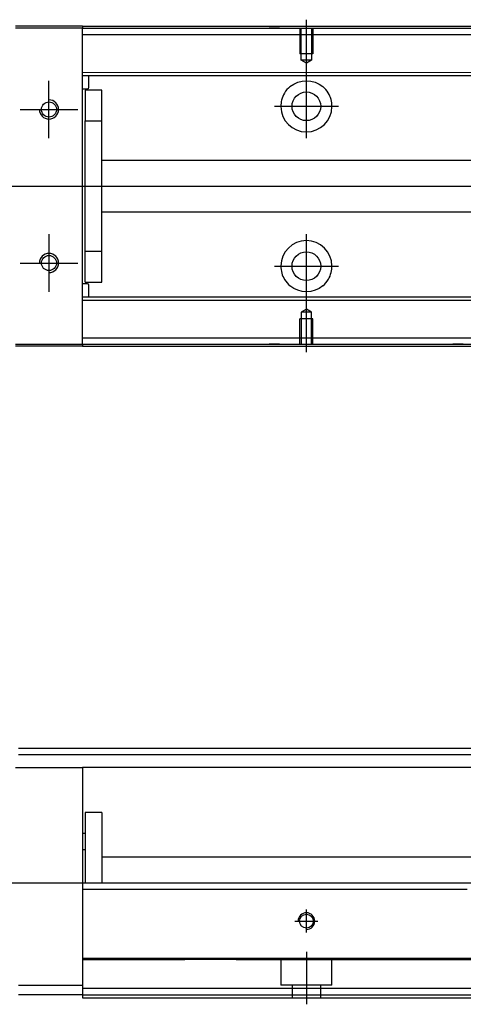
# Model space of a CAD drawing. Header units: millimetres. Extents: x -580 to 3135, y 49 to 860.
# Tile 23 of 24: x 274 to 343, y 698 to 851. Entities that reach past the tile are written whole.
import ezdxf
from ezdxf.lldxf.tags import DXFTag

# ---------------------------------------------------------------- set-up
doc = ezdxf.new("R2010")
doc.units = ezdxf.units.MM
doc.layers.get('0').update_dxf_attribs({"linetype": 'CONTINUOUS'})
tags = doc.linetypes.add('DASHED', pattern=[25.72, 12.86, -12.86]).pattern_tags.tags
tags[6:7] = [DXFTag(74, 4), DXFTag(75, 0), DXFTag(340, '0'), DXFTag(46, 0.0), DXFTag(50, 0.0), DXFTag(44, 0.0), DXFTag(45, 0.0)]
tags[4:5] = [DXFTag(74, 4), DXFTag(75, 0), DXFTag(340, '0'), DXFTag(46, 0.0), DXFTag(50, 0.0), DXFTag(44, 0.0), DXFTag(45, 0.0)]

msp = doc.modelspace()

# ---------------------------------------------------------------- linework, layer by layer
at = {"ltscale": 0.3}
for p, q in [((318.35, 839.24), (318.35, 851.44)), ((318.35, 832.91), (318.35, 842.91)), ((313.35, 837.91), (323.35, 837.91)), ((246.44, 825.41), (450.27, 825.41)), ((318.35, 803.39), (318.35, 817.91)), ((313.35, 812.91), (323.35, 812.91)), ((318.35, 799.47), (318.35, 807.91)), ((318.35, 708.74), (318.35, 712.34)), ((318.35, 708.74), (318.35, 712.34)), ((316.55, 710.54), (320.15, 710.54)), ((316.55, 710.54), (320.15, 710.54)), ((318.35, 705.74), (318.35, 697.54)), ((318.35, 705.74), (318.35, 697.54))]:
    msp.add_line(p, q, dxfattribs=at)
at = {"linetype": 'Continuous'}
for p, q in [((283.35, 850.41), (272.85, 850.41)), ((283.35, 850.41), (283.35, 850.11)), ((283.35, 850.11), (433.35, 850.11)), ((283.35, 800.71), (283.35, 850.11)), ((283.35, 850.11), (283.35, 850.11)), ((283.35, 850.11), (283.35, 850.11)), ((283.35, 849.11), (433.35, 849.11)), ((283.35, 800.42), (272.85, 800.42)), ((283.35, 801.71), (433.35, 801.71)), ((283.35, 800.71), (433.35, 800.71)), ((283.35, 800.71), (283.35, 800.42)), ((283.35, 800.71), (283.35, 800.71)), ((283.35, 800.71), (283.35, 800.71)), ((353.49, 737.54), (273.35, 737.54)), ((272.85, 734.54), (283.35, 734.54)), ((283.35, 734.54), (283.35, 715.54)), ((352.12, 734.54), (283.35, 734.54)), ((286.37, 727.54), (283.75, 727.54)), ((283.75, 727.54), (283.75, 716.54)), ((286.37, 727.54), (286.37, 716.54)), ((283.75, 724.24), (283.35, 724.24)), ((283.35, 721.74), (283.75, 721.74)), ((345.76, 720.54), (286.37, 720.54)), ((283.35, 716.54), (343.94, 716.54)), ((283.35, 716.54), (283.35, 715.54)), ((283.35, 715.54), (343.48, 715.54)), ((283.35, 715.54), (283.35, 705.04)), ((283.35, 705.04), (283.35, 704.75)), ((283.35, 704.74), (283.35, 704.74)), ((283.35, 704.74), (283.35, 700.04)), ((273.35, 700.54), (283.35, 700.54)), ((283.35, 699.04), (273.35, 699.04)), ((283.35, 700.04), (336.43, 700.04)), ((283.35, 700.04), (283.35, 698.54)), ((336.43, 700.04), (433.35, 700.04)), ((283.35, 698.54), (335.75, 698.54)), ((335.75, 698.54), (433.35, 698.54))]:
    msp.add_line(p, q, dxfattribs=at)
at = {"linetype": 'DASHED', "ltscale": 0.1}
for p, q in [((283.35, 850.11), (272.85, 850.11)), ((314.15, 850.11), (312.55, 850.11)), ((317.35, 850.11), (317.35, 846.11)), ((317.55, 845.11), (317.55, 850.11)), ((319.15, 850.11), (319.15, 845.11)), ((319.35, 850.11), (319.35, 846.11)), ((319.35, 846.11), (317.35, 846.11)), ((318.35, 844.65), (317.55, 845.11)), ((319.15, 845.11), (317.55, 845.11)), ((319.15, 845.11), (318.35, 844.65)), ((283.35, 843.21), (380.06, 843.22)), ((283.35, 842.71), (380.06, 842.72)), ((284.35, 840.86), (284.35, 842.71)), ((283.35, 840.66), (284.15, 840.66)), ((286.37, 840.41), (283.75, 840.41)), ((283.75, 840.41), (283.75, 835.61)), ((286.37, 835.61), (286.37, 840.41)), ((283.75, 835.61), (286.37, 835.61)), ((283.75, 815.22), (283.75, 835.61)), ((286.37, 815.22), (286.37, 835.61)), ((381.06, 829.42), (286.37, 829.41)), ((286.37, 821.41), (381.06, 821.42)), ((286.37, 815.22), (283.75, 815.22)), ((283.75, 810.41), (283.75, 815.22)), ((286.37, 810.41), (286.37, 815.22)), ((284.15, 810.16), (283.35, 810.16)), ((283.75, 810.41), (286.37, 810.41)), ((284.35, 808.11), (284.35, 809.96)), ((283.35, 808.11), (380.06, 808.12)), ((283.35, 807.61), (380.06, 807.62)), ((318.35, 806.17), (317.55, 805.71)), ((317.55, 805.71), (317.55, 800.71)), ((319.15, 805.71), (317.55, 805.71)), ((319.15, 805.71), (318.35, 806.17)), ((319.15, 800.71), (319.15, 805.71)), ((319.35, 804.71), (317.35, 804.71)), ((317.35, 800.71), (317.35, 804.71)), ((319.35, 800.71), (319.35, 804.71)), ((272.85, 800.71), (283.35, 800.71)), ((314.15, 800.71), (312.55, 800.71)), ((342.86, 800.71), (341.26, 800.71)), ((353.03, 736.54), (273.35, 736.54)), ((283.35, 704.54), (299.35, 704.54)), ((307.35, 704.54), (299.35, 704.54)), ((307.35, 704.54), (307.35, 704.54)), ((307.35, 704.54), (338.48, 704.54)), ((314.35, 704.54), (314.35, 700.54)), ((322.35, 700.54), (322.35, 704.54)), ((338.48, 704.54), (360.06, 704.54)), ((322.35, 700.54), (314.35, 700.54)), ((316.1, 700.54), (316.1, 698.54)), ((320.6, 698.54), (320.6, 700.54))]:
    msp.add_line(p, q, dxfattribs=at)
for p, q in [((278.1, 832.91), (278.1, 841.91)), ((273.6, 837.41), (282.6, 837.41)), ((278.1, 817.91), (278.1, 808.91)), ((273.6, 813.41), (282.6, 813.41)), ((222.35, 716.54), (443.85, 716.54))]:
    msp.add_line(p, q)
at = {"linetype": 'DASHED'}
for p, q in [((283.35, 800.71), (283.35, 800.71)), ((317.55, 710.54), (317.55, 710.54)), ((317.55, 710.54), (317.55, 710.54)), ((319.15, 710.54), (319.15, 710.54)), ((319.15, 710.54), (319.15, 710.54))]:
    msp.add_line(p, q, dxfattribs=at)
at = {"linetype": 'DASHED', "ltscale": 0.1}
for centre, radius in [((318.35, 837.91), 2.25), ((278.1, 837.41), 1.18), ((278.1, 813.41), 1.18), ((318.35, 812.91), 2.25)]:
    msp.add_circle(centre, radius, dxfattribs=at)
msp.add_circle((318.35, 710.54), 1.08)
at = {"linetype": 'DASHED', "ltscale": 0.1, "extrusion": (0, 0, -1)}
for centre, start, end in [((-318.35, 837.91), 50.0829, 129.9171), ((-318.35, 812.91), 230.0829, 309.9171)]:
    msp.add_arc(centre, 4, start, end, dxfattribs=at)
at = {"linetype": 'DASHED', "ltscale": 0.1}
for centre, radius, start, end in [((284.15, 840.86), 0.2, 270, 0), ((278.1, 837.41), 1.5, 180, 90), ((318.35, 837.91), 4, 180.7109, 359.2891), ((318.35, 812.91), 4, 0.7109, 179.2891), ((278.1, 813.41), 1.5, 270, 180), ((284.15, 809.96), 0.2, 0, 90)]:
    msp.add_arc(centre, radius, start, end, dxfattribs=at)
msp.add_arc((318.35, 710.54), 1.3, 270, 180)
at = {"linetype": 'Continuous'}
for points in [[(283.35, 850.41), (443.35, 850.41)], [(283.35, 850.11), (433.35, 850.11)], [(283.35, 800.71), (433.35, 800.71)], [(283.35, 800.42), (443.35, 800.42)], [(283.35, 704.74), (338.57, 704.74)], [(338.57, 704.74), (433.35, 704.74)]]:
    msp.add_open_spline(points, degree=1, dxfattribs=at)
at = {"linetype": 'DASHED', "ltscale": 0.1}
for points, knots in [([(315.79, 840.98), (315.45, 840.7), (315.15, 840.36), (314.72, 839.64), (314.57, 839.27), (314.39, 838.56), (314.35, 838.21), (314.35, 837.86)], [0, 0, 0, 0, 0.397367, 0.397367, 0.72214, 0.72214, 1, 1, 1, 1]), ([(322.35, 837.86), (322.36, 838.25), (322.3, 838.63), (322.1, 839.35), (321.96, 839.69), (321.54, 840.37), (321.25, 840.71), (320.92, 840.98)], [0, 0, 0, 0, 0.307207, 0.307207, 0.612248, 0.612248, 1, 1, 1, 1]), ([(314.35, 812.96), (314.35, 812.58), (314.4, 812.19), (314.6, 811.48), (314.75, 811.14), (315.17, 810.46), (315.46, 810.12), (315.79, 809.85)], [0, 0, 0, 0, 0.307207, 0.307207, 0.612248, 0.612248, 1, 1, 1, 1]), ([(320.92, 809.85), (321.26, 810.13), (321.55, 810.47), (321.98, 811.19), (322.13, 811.55), (322.31, 812.27), (322.36, 812.62), (322.35, 812.96)], [0, 0, 0, 0, 0.397367, 0.397367, 0.72214, 0.72214, 1, 1, 1, 1])]:
    msp.add_open_spline(points, degree=3, knots=knots, dxfattribs=at)
for points in [[(283.35, 699.04), (335.97, 699.04)], [(335.97, 699.04), (433.35, 699.04)]]:
    msp.add_open_spline(points, degree=1, dxfattribs=at)

doc.saveas('drawing.dxf')
